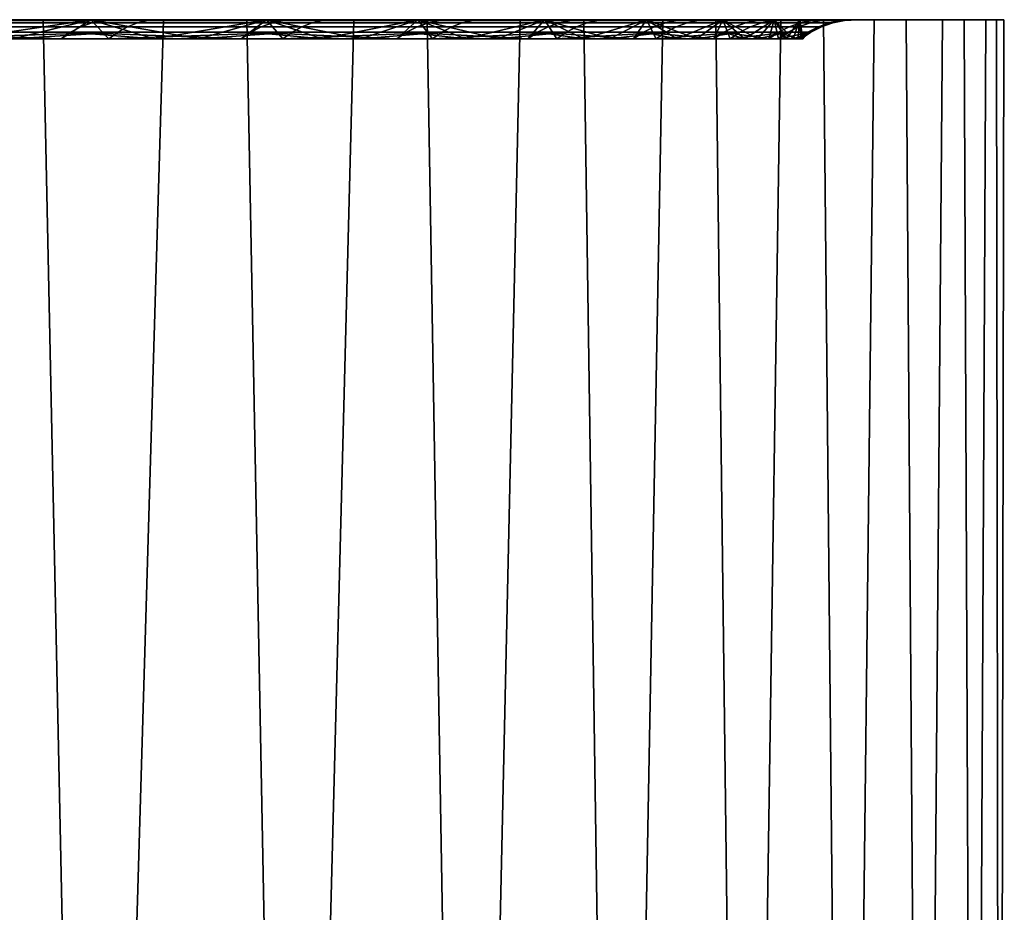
# Model space of a CAD drawing. Header units: metres. Extents: x -244 to 24, y -123 to 0.
# Tile 94 of 146: x 21.25 to 23.45, y -111.09 to -109.1. Entities that reach past the tile are written whole.
import ezdxf

# ---------------------------------------------------------------- set-up
doc = ezdxf.new("R2010")
doc.units = ezdxf.units.M
doc.layers.add('solid_10_231_103_000', color=7, linetype='CONTINUOUS')

msp = doc.modelspace()

# ---------------------------------------------------------------- linework, layer by layer
at = {"layer": 'solid_10_231_103_000'}
for points in [[(20.661945, -122.099998, 11.089925), (21.18758, -122.099998, 10.049323), (21.571888, -109.099998, 9.195356), (21.094887, -109.099998, 10.242478)], [(21.261818, -109.099998, 9.089825), (20.784496, -109.099998, 10.133809), (21.094887, -109.099998, 10.242478), (21.571888, -109.099998, 9.195356)], [(21.093424, -109.101753, 9.409343), (20.784496, -109.099998, 10.133809), (21.261818, -109.099998, 9.089825)], [(20.920263, -109.099998, -9.850499), (21.303316, -109.099998, -9.80156), (20.796877, -109.099998, -10.834775)], [(21.5772, -122.099998, -9.182966), (21.094143, -122.099998, -10.244003), (20.796877, -109.099998, -10.834775), (21.303316, -109.099998, -9.80156)], [(21.387831, -109.115685, -8.582888), (20.931538, -109.115685, -9.642406), (20.908712, -109.127617, -9.635146), (21.364698, -109.127617, -8.57671)], [(20.981749, -109.101753, -9.655803), (21.383327, -109.099998, -8.80015), (21.303316, -109.099998, -9.80156), (20.920263, -109.099998, -9.850499)], [(21.412567, -109.107018, -8.588751), (20.95599, -109.107018, -9.649413), (20.931538, -109.115685, -9.642406), (21.387831, -109.115685, -8.582888)], [(21.438566, -109.101753, -8.59396), (20.981749, -109.101753, -9.655803), (20.95599, -109.107018, -9.649413), (21.412567, -109.107018, -8.588751)], [(20.964657, -109.099998, 9.459565), (21.236029, -109.142578, 8.833518), (21.409901, -109.099998, 8.403309)], [(20.964657, -109.099998, 9.459565), (21.409901, -109.099998, 8.403309), (20.964659, -109.099998, -9.459562)], [(21.409903, -109.099998, -8.403305), (21.122355, -109.142578, -9.10198), (20.964659, -109.099998, -9.459562)], [(21.409901, -109.099998, 8.403309), (21.409903, -109.099998, -8.403305), (20.964659, -109.099998, -9.459562)], [(21.438566, -109.101753, -8.59396), (21.383327, -109.099998, -8.80015), (20.981749, -109.101753, -9.655803)], [(21.048721, -109.115685, 9.383847), (21.49193, -109.115685, 8.318789), (21.470404, -109.127617, 8.308555), (21.027704, -109.127617, 9.372617)], [(21.070778, -109.107018, 9.396116), (21.514538, -109.107018, 8.330028), (21.49193, -109.115685, 8.318789), (21.048721, -109.115685, 9.383847)], [(21.093424, -109.101753, 9.409343), (21.537773, -109.101753, 8.34222), (21.514538, -109.107018, 8.330028), (21.070778, -109.107018, 9.396116)], [(21.093424, -109.101753, 9.409343), (21.261818, -109.099998, 9.089825), (21.537773, -109.101753, 8.34222)], [(21.409903, -109.099998, -8.403305), (21.343468, -109.142578, -8.570665), (21.122355, -109.142578, -9.10198)], [(21.18758, -122.099998, 10.049323), (21.660847, -122.099998, 8.983884), (21.997049, -109.099998, 8.126036), (21.571888, -109.099998, 9.195356)], [(21.409901, -109.099998, 8.403309), (21.236029, -109.142578, 8.833518), (21.450438, -109.142578, 8.299317)], [(21.686829, -109.099998, 8.023169), (21.261818, -109.099998, 9.089825), (21.571888, -109.099998, 9.195356), (21.997049, -109.099998, 8.126036)], [(21.537773, -109.101753, 8.34222), (21.261818, -109.099998, 9.089825), (21.686829, -109.099998, 8.023169)], [(21.383327, -109.099998, -8.80015), (21.758434, -109.099998, -8.744838), (21.303316, -109.099998, -9.80156)], [(22.006927, -122.099998, -8.099234), (21.5772, -122.099998, -9.182966), (21.303316, -109.099998, -9.80156), (21.758434, -109.099998, -8.744838)], [(21.409903, -109.099998, -8.403305), (21.551332, -109.142578, -8.033679), (21.343468, -109.142578, -8.570665)], [(21.790533, -109.115685, -7.501863), (21.387831, -109.115685, -8.582888), (21.364698, -109.127617, -8.57671), (21.767145, -109.127617, -7.49678)], [(21.438566, -109.101753, -8.59396), (21.793682, -109.099998, -7.728195), (21.758434, -109.099998, -8.744838), (21.383327, -109.099998, -8.80015)], [(21.8155, -109.107018, -7.506572), (21.412567, -109.107018, -8.588751), (21.387831, -109.115685, -8.582888), (21.790533, -109.115685, -7.501863)], [(21.409901, -109.099998, 8.403309), (21.450438, -109.142578, 8.299317), (21.651348, -109.142578, 7.760091)], [(21.409901, -109.099998, 8.403309), (21.651348, -109.142578, 7.760091), (21.802404, -109.099998, 7.324936)], [(21.409901, -109.099998, 8.403309), (21.802404, -109.099998, 7.324936), (21.409903, -109.099998, -8.403305)], [(21.802406, -109.099998, -7.324933), (21.551332, -109.142578, -8.033679), (21.409903, -109.099998, -8.403305)], [(21.802404, -109.099998, 7.324936), (21.802406, -109.099998, -7.324933), (21.409903, -109.099998, -8.403305)], [(21.841688, -109.101753, -7.510591), (21.438566, -109.101753, -8.59396), (21.412567, -109.107018, -8.588751), (21.8155, -109.107018, -7.506572)], [(21.841688, -109.101753, -7.510591), (21.793682, -109.099998, -7.728195), (21.438566, -109.101753, -8.59396)], [(21.49193, -109.115685, 8.318789), (21.881285, -109.115685, 7.232885), (21.859297, -109.127617, 7.223671), (21.470404, -109.127617, 8.308555)], [(21.514538, -109.107018, 8.330028), (21.904398, -109.107018, 7.243071), (21.881285, -109.115685, 7.232885), (21.49193, -109.115685, 8.318789)], [(21.537773, -109.101753, 8.34222), (21.928175, -109.101753, 7.254204), (21.904398, -109.107018, 7.243071), (21.514538, -109.107018, 8.330028)], [(21.537773, -109.101753, 8.34222), (21.686829, -109.099998, 8.023169), (21.928175, -109.101753, 7.254204)], [(21.802406, -109.099998, -7.324933), (21.745773, -109.142578, -7.491416), (21.551332, -109.142578, -8.033679)], [(21.802404, -109.099998, 7.324936), (21.651348, -109.142578, 7.760091), (21.838757, -109.142578, 7.215858)], [(21.660847, -122.099998, 8.983884), (22.080576, -122.099998, 7.89624), (22.369009, -109.099998, 7.037761), (21.997049, -109.099998, 8.126036)], [(22.058258, -109.099998, 6.937043), (21.686829, -109.099998, 8.023169), (21.997049, -109.099998, 8.126036), (22.369009, -109.099998, 7.037761)], [(21.928175, -109.101753, 7.254204), (21.686829, -109.099998, 8.023169), (22.058258, -109.099998, 6.937043)], [(21.802406, -109.099998, -7.324933), (21.926544, -109.142578, -6.944536), (21.745773, -109.142578, -7.491416)], [(21.793682, -109.099998, -7.728195), (22.16124, -109.099998, -7.666938), (21.758434, -109.099998, -8.744838)], [(22.382261, -122.099998, -6.995482), (22.006927, -122.099998, -8.099234), (21.758434, -109.099998, -8.744838), (22.16124, -109.099998, -7.666938)], [(22.138636, -109.115685, -6.40204), (21.790533, -109.115685, -7.501863), (21.767145, -109.127617, -7.49678), (22.115042, -109.127617, -6.398064)], [(22.16378, -109.107018, -6.405587), (21.8155, -109.107018, -7.506572), (21.790533, -109.115685, -7.501863), (22.138636, -109.115685, -6.40204)], [(21.841688, -109.101753, -7.510591), (22.150431, -109.099998, -6.636893), (22.16124, -109.099998, -7.666938), (21.793682, -109.099998, -7.728195)], [(21.802404, -109.099998, 7.324936), (21.838757, -109.142578, 7.215858), (22.012587, -109.142578, 6.666782)], [(21.802404, -109.099998, 7.324936), (22.012587, -109.142578, 6.666782), (22.140381, -109.099998, 6.229223)], [(21.802404, -109.099998, 7.324936), (22.140381, -109.099998, 6.229223), (21.802406, -109.099998, -7.324933)], [(22.140383, -109.099998, -6.229219), (21.926544, -109.142578, -6.944536), (21.802406, -109.099998, -7.324933)], [(22.140381, -109.099998, 6.229223), (22.140383, -109.099998, -6.229219), (21.802406, -109.099998, -7.324933)], [(22.190102, -109.101753, -6.40841), (21.841688, -109.101753, -7.510591), (21.8155, -109.107018, -7.506572), (22.16378, -109.107018, -6.405587)], [(22.190102, -109.101753, -6.40841), (22.150431, -109.099998, -6.636893), (21.841688, -109.101753, -7.510591)], [(21.881285, -109.115685, 7.232885), (22.215813, -109.115685, 6.128858), (22.193411, -109.127617, 6.120685), (21.859297, -109.127617, 7.223671)], [(21.904398, -109.107018, 7.243071), (22.23938, -109.107018, 6.137968), (22.215813, -109.115685, 6.128858), (21.881285, -109.115685, 7.232885)], [(21.928175, -109.101753, 7.254204), (22.263651, -109.101753, 6.148017), (22.23938, -109.107018, 6.137968), (21.904398, -109.107018, 7.243071)], [(22.140383, -109.099998, -6.229219), (22.093466, -109.142578, -6.393647), (21.926544, -109.142578, -6.944536)], [(21.928175, -109.101753, 7.254204), (22.058258, -109.099998, 6.937043), (22.263651, -109.101753, 6.148017)], [(22.140381, -109.099998, 6.229223), (22.012587, -109.142578, 6.666782), (22.17264, -109.142578, 6.113428)], [(22.375332, -109.099998, 5.833875), (22.058258, -109.099998, 6.937043), (22.369009, -109.099998, 7.037761), (22.687307, -109.099998, 5.931879)], [(22.263651, -109.101753, 6.148017), (22.058258, -109.099998, 6.937043), (22.375332, -109.099998, 5.833875)], [(22.080576, -122.099998, 7.89624), (22.44573, -122.099998, 6.789079), (22.687307, -109.099998, 5.931879), (22.369009, -109.099998, 7.037761)], [(22.140383, -109.099998, -6.229219), (22.246502, -109.142578, -5.83893), (22.093466, -109.142578, -6.393647)], [(22.431265, -109.115685, -5.286176), (22.138636, -109.115685, -6.40204), (22.115042, -109.127617, -6.398064), (22.407518, -109.127617, -5.283313)], [(22.456533, -109.107018, -5.288555), (22.16378, -109.107018, -6.405587), (22.138636, -109.115685, -6.40204), (22.431265, -109.115685, -5.286176)], [(22.140381, -109.099998, 6.229223), (22.17264, -109.142578, 6.113428), (22.318737, -109.142578, 5.556429)], [(22.140381, -109.099998, 6.229223), (22.318737, -109.142578, 5.556429), (22.423277, -109.099998, 5.118222)], [(22.140381, -109.099998, 6.229223), (22.423277, -109.099998, 5.118222), (22.140383, -109.099998, -6.229219)], [(22.423277, -109.099998, -5.118218), (22.246502, -109.142578, -5.83893), (22.140383, -109.099998, -6.229219)], [(22.423277, -109.099998, 5.118222), (22.423277, -109.099998, -5.118218), (22.140383, -109.099998, -6.229219)], [(22.150431, -109.099998, -6.636893), (22.510542, -109.099998, -6.570998), (22.16124, -109.099998, -7.666938)], [(22.190102, -109.101753, -6.40841), (22.452536, -109.099998, -5.529297), (22.510542, -109.099998, -6.570998), (22.150431, -109.099998, -6.636893)], [(22.702276, -122.099998, -5.874441), (22.382261, -122.099998, -6.995482), (22.16124, -109.099998, -7.666938), (22.510542, -109.099998, -6.570998)], [(22.482933, -109.101753, -5.290177), (22.190102, -109.101753, -6.40841), (22.16378, -109.107018, -6.405587), (22.456533, -109.107018, -5.288555)], [(22.482933, -109.101753, -5.290177), (22.452536, -109.099998, -5.529297), (22.190102, -109.101753, -6.40841)], [(22.215813, -109.115685, 6.128858), (22.494677, -109.115685, 5.009474), (22.471909, -109.127617, 5.00236), (22.193411, -109.127617, 6.120685)], [(22.23938, -109.107018, 6.137968), (22.518648, -109.107018, 5.017488), (22.494677, -109.115685, 5.009474), (22.215813, -109.115685, 6.128858)], [(22.263651, -109.101753, 6.148017), (22.543364, -109.101753, 5.026431), (22.518648, -109.107018, 5.017488), (22.23938, -109.107018, 6.137968)], [(22.423277, -109.099998, -5.118218), (22.385649, -109.142578, -5.280406), (22.246502, -109.142578, -5.83893)], [(22.263651, -109.101753, 6.148017), (22.375332, -109.099998, 5.833875), (22.543364, -109.101753, 5.026431)], [(22.423277, -109.099998, 5.118222), (22.318737, -109.142578, 5.556429), (22.450788, -109.142578, 4.996201)], [(22.637341, -109.099998, 4.716009), (22.375332, -109.099998, 5.833875), (22.687307, -109.099998, 5.931879), (22.950991, -109.099998, 4.811909)], [(22.543364, -109.101753, 5.026431), (22.375332, -109.099998, 5.833875), (22.637341, -109.099998, 4.716009)], [(22.423277, -109.099998, -5.118218), (22.510845, -109.142578, -4.718243), (22.385649, -109.142578, -5.280406)], [(22.667688, -109.115685, -4.157066), (22.431265, -109.115685, -5.286176), (22.407518, -109.127617, -5.283313), (22.643843, -109.127617, -4.155323)], [(22.423277, -109.099998, 5.118222), (22.450788, -109.142578, 4.996201), (22.568773, -109.142578, 4.432875)], [(22.423277, -109.099998, 5.118222), (22.568773, -109.142578, 4.432875), (22.650555, -109.099998, 3.994027)], [(22.650557, -109.099998, -3.994024), (22.510845, -109.142578, -4.718243), (22.423277, -109.099998, -5.118218)], [(22.650555, -109.099998, 3.994027), (22.650557, -109.099998, -3.994024), (22.423277, -109.099998, -5.118218)], [(22.423277, -109.099998, 5.118222), (22.650555, -109.099998, 3.994027), (22.423277, -109.099998, -5.118218)], [(22.693027, -109.107018, -4.158273), (22.456533, -109.107018, -5.288555), (22.431265, -109.115685, -5.286176), (22.667688, -109.115685, -4.157066)], [(22.44573, -122.099998, 6.789079), (22.755409, -122.099998, 5.665138), (22.950991, -109.099998, 4.811909), (22.687307, -109.099998, 5.931879)], [(22.452536, -109.099998, -5.529297), (22.805735, -109.099998, -5.45889), (22.510542, -109.099998, -6.570998)], [(22.482933, -109.101753, -5.290177), (22.699253, -109.099998, -4.40832), (22.805735, -109.099998, -5.45889), (22.452536, -109.099998, -5.529297)], [(22.719454, -109.101753, -4.158695), (22.482933, -109.101753, -5.290177), (22.456533, -109.107018, -5.288555), (22.693027, -109.107018, -4.158273)], [(22.494677, -109.115685, 5.009474), (22.717173, -109.115685, 3.877538), (22.694092, -109.127617, 3.871499), (22.471909, -109.127617, 5.00236)], [(22.719454, -109.101753, -4.158695), (22.699253, -109.099998, -4.40832), (22.482933, -109.101753, -5.290177)], [(22.518648, -109.107018, 5.017488), (22.741501, -109.107018, 3.884437), (22.717173, -109.115685, 3.877538), (22.494677, -109.115685, 5.009474)], [(22.966181, -122.099998, -4.738881), (22.702276, -122.099998, -5.874441), (22.510542, -109.099998, -6.570998), (22.805735, -109.099998, -5.45889)], [(22.650557, -109.099998, -3.994024), (22.621944, -109.142578, -4.153022), (22.510845, -109.142578, -4.718243)], [(22.543364, -109.101753, 5.026431), (22.766613, -109.101753, 3.892255), (22.741501, -109.107018, 3.884437), (22.518648, -109.107018, 5.017488)], [(22.543364, -109.101753, 5.026431), (22.637341, -109.099998, 4.716009), (22.766613, -109.101753, 3.892255)], [(22.650555, -109.099998, 3.994027), (22.568773, -109.142578, 4.432875), (22.672659, -109.142578, 3.866585)], [(22.650557, -109.099998, -3.994024), (22.718822, -109.142578, -3.585389), (22.621944, -109.142578, -4.153022)], [(22.843496, -109.099998, 3.58665), (22.637341, -109.099998, 4.716009), (22.950991, -109.099998, 4.811909), (23.159353, -109.099998, 3.680604)], [(22.766613, -109.101753, 3.892255), (22.637341, -109.099998, 4.716009), (22.843496, -109.099998, 3.58665)], [(22.847313, -109.115685, -3.017541), (22.667688, -109.115685, -4.157066), (22.643843, -109.127617, -4.155323), (22.82342, -109.127617, -3.016919)], [(22.650555, -109.099998, 3.994027), (22.672659, -109.142578, 3.866585), (22.76236, -109.142578, 3.297714)], [(22.650555, -109.099998, 3.994027), (22.76236, -109.142578, 3.297714), (22.821533, -109.099998, 2.859491)], [(22.650555, -109.099998, 3.994027), (22.821533, -109.099998, 2.859491), (22.650557, -109.099998, -3.994024)], [(22.821533, -109.099998, -2.859487), (22.718822, -109.142578, -3.585389), (22.650557, -109.099998, -3.994024)], [(22.821533, -109.099998, 2.859491), (22.821533, -109.099998, -2.859487), (22.650557, -109.099998, -3.994024)], [(22.872669, -109.107018, -3.017573), (22.693027, -109.107018, -4.158273), (22.667688, -109.115685, -4.157066), (22.847313, -109.115685, -3.017541)], [(22.899067, -109.101753, -3.016796), (22.719454, -109.101753, -4.158695), (22.693027, -109.107018, -4.158273), (22.872669, -109.107018, -3.017573)], [(22.717173, -109.115685, 3.877538), (22.88275, -109.115685, 2.735886), (22.859404, -109.127617, 2.730937), (22.694092, -109.127617, 3.871499)], [(22.699253, -109.099998, -4.40832), (23.046114, -109.099998, -4.333512), (22.805735, -109.099998, -5.45889)], [(22.719454, -109.101753, -4.158695), (22.890074, -109.099998, -3.276335), (23.046114, -109.099998, -4.333512), (22.699253, -109.099998, -4.40832)], [(22.741501, -109.107018, 3.884437), (22.907379, -109.107018, 2.741655), (22.88275, -109.115685, 2.735886), (22.717173, -109.115685, 3.877538)], [(22.821533, -109.099998, -2.859487), (22.801428, -109.142578, -3.015767), (22.718822, -109.142578, -3.585389)], [(22.899067, -109.101753, -3.016796), (22.890074, -109.099998, -3.276335), (22.719454, -109.101753, -4.158695)], [(22.766613, -109.101753, 3.892255), (22.932837, -109.101753, 2.74833), (22.907379, -109.107018, 2.741655), (22.741501, -109.107018, 3.884437)], [(22.755409, -122.099998, 5.665138), (23.008844, -122.099998, 4.527196), (23.159353, -109.099998, 3.680604), (22.950991, -109.099998, 4.811909)], [(22.821533, -109.099998, 2.859491), (22.76236, -109.142578, 3.297714), (22.83779, -109.142578, 2.726777)], [(22.766613, -109.101753, 3.892255), (22.843496, -109.099998, 3.58665), (22.932837, -109.101753, 2.74833)], [(22.821533, -109.099998, -2.859487), (22.869749, -109.142578, -2.444287), (22.801428, -109.142578, -3.015767)], [(23.173321, -122.099998, -3.591607), (22.966181, -122.099998, -4.738881), (22.805735, -109.099998, -5.45889), (23.046114, -109.099998, -4.333512)], [(22.821533, -109.099998, 2.859491), (22.83779, -109.142578, 2.726777), (22.89889, -109.142578, 2.154246)], [(22.821533, -109.099998, 2.859491), (22.89889, -109.142578, 2.154246), (22.935692, -109.099998, 1.718784)], [(22.935692, -109.099998, -1.71878), (22.869749, -109.142578, -2.444287), (22.821533, -109.099998, -2.859487)], [(22.935692, -109.099998, 1.718784), (22.935692, -109.099998, -1.71878), (22.821533, -109.099998, -2.859487)], [(22.821533, -109.099998, 2.859491), (22.935692, -109.099998, 1.718784), (22.821533, -109.099998, -2.859487)], [(22.96969, -109.115685, -1.870454), (22.847313, -109.115685, -3.017541), (22.82342, -109.127617, -3.016919), (22.945803, -109.127617, -1.870955)], [(22.843496, -109.099998, 3.58665), (23.159353, -109.099998, 3.680604), (23.312006, -109.099998, 2.540123)], [(22.932837, -109.101753, 2.74833), (22.843496, -109.099998, 3.58665), (23.312006, -109.099998, 2.540123), (22.993334, -109.099998, 2.44867)], [(22.995007, -109.107018, -1.869314), (22.872669, -109.107018, -3.017573), (22.847313, -109.115685, -3.017541), (22.96969, -109.115685, -1.870454)], [(22.88275, -109.115685, 2.735886), (22.990988, -109.115685, 1.587379), (22.967428, -109.127617, 1.58353), (22.859404, -109.127617, 2.730937)], [(22.935692, -109.099998, -1.71878), (22.923763, -109.142578, -1.871088), (22.869749, -109.142578, -2.444287)], [(23.021324, -109.101753, -1.86734), (22.899067, -109.101753, -3.016796), (22.872669, -109.107018, -3.017573), (22.995007, -109.107018, -1.869314)], [(22.907379, -109.107018, 2.741655), (23.015869, -109.107018, 1.592005), (22.990988, -109.115685, 1.587379), (22.88275, -109.115685, 2.735886)], [(22.890074, -109.099998, -3.276335), (23.230865, -109.099998, -3.198371), (23.046114, -109.099998, -4.333512)], [(22.899067, -109.101753, -3.016796), (23.024488, -109.099998, -2.136028), (23.230865, -109.099998, -3.198371), (22.890074, -109.099998, -3.276335)], [(22.935692, -109.099998, 1.718784), (22.89889, -109.142578, 2.154246), (22.945635, -109.142578, 1.580425)], [(23.021324, -109.101753, -1.86734), (23.024488, -109.099998, -2.136028), (22.899067, -109.101753, -3.016796)], [(22.932837, -109.101753, 2.74833), (23.041618, -109.101753, 1.597521), (23.015869, -109.107018, 1.592005), (22.907379, -109.107018, 2.741655)], [(22.935692, -109.099998, -1.71878), (22.963425, -109.142578, -1.296555), (22.923763, -109.142578, -1.871088)], [(22.932837, -109.101753, 2.74833), (22.993334, -109.099998, 2.44867), (23.041618, -109.101753, 1.597521)], [(22.935692, -109.099998, 1.718784), (22.945635, -109.142578, 1.580425), (22.978004, -109.142578, 1.005617)], [(22.935692, -109.099998, 1.718784), (22.978004, -109.142578, 1.005617), (22.992826, -109.099998, 0.573856)], [(22.992826, -109.099998, -0.573852), (22.963425, -109.142578, -1.296555), (22.935692, -109.099998, -1.71878)], [(22.992826, -109.099998, 0.573856), (22.992826, -109.099998, -0.573852), (22.935692, -109.099998, -1.71878)], [(22.935692, -109.099998, 1.718784), (22.992826, -109.099998, 0.573856), (22.935692, -109.099998, -1.71878)], [(23.034513, -109.115685, -0.71868), (22.96969, -109.115685, -1.870454), (22.945803, -109.127617, -1.870955), (23.010681, -109.127617, -0.720302)], [(22.992826, -109.099998, -0.573852), (22.988688, -109.142578, -0.721211), (22.963425, -109.142578, -1.296555)], [(22.990988, -109.115685, 1.587379), (23.041618, -109.115685, 0.434894), (23.017897, -109.127617, 0.432155), (22.967428, -109.127617, 1.58353)], [(23.059738, -109.107018, -0.716372), (22.995007, -109.107018, -1.869314), (22.96969, -109.115685, -1.870454), (23.034513, -109.115685, -0.71868)], [(22.992826, -109.099998, 0.573856), (22.978004, -109.142578, 1.005617), (22.995975, -109.142578, 0.43018)], [(22.992826, -109.099998, -0.573852), (22.999538, -109.142578, -0.145531), (22.988688, -109.142578, -0.721211)], [(23.015869, -109.107018, 1.592005), (23.066698, -109.107018, 0.438366), (23.041618, -109.115685, 0.434894), (22.990988, -109.115685, 1.587379)], [(22.992826, -109.099998, 0.573856), (22.995975, -109.142578, 0.43018), (22.999538, -109.142578, -0.145531)], [(22.992826, -109.099998, 0.573856), (22.999538, -109.142578, -0.145531), (22.992826, -109.099998, -0.573852)], [(22.993334, -109.099998, 2.44867), (23.312006, -109.099998, 2.540123), (23.408535, -109.099998, 1.393617)], [(23.041618, -109.101753, 1.597521), (22.993334, -109.099998, 2.44867), (23.408535, -109.099998, 1.393617), (23.086538, -109.099998, 1.304475)], [(23.085918, -109.101753, -0.713208), (23.021324, -109.101753, -1.86734), (22.995007, -109.107018, -1.869314), (23.059738, -109.107018, -0.716372)], [(23.008844, -122.099998, 4.527196), (23.205412, -122.099998, 3.378064), (23.312006, -109.099998, 2.540123), (23.159353, -109.099998, 3.680604)], [(23.041618, -109.115685, 0.434894), (23.034513, -109.115685, -0.71868), (23.010681, -109.127617, -0.720302), (23.017897, -109.127617, 0.432155)], [(23.041618, -109.101753, 1.597521), (23.09269, -109.101753, 0.442711), (23.066698, -109.107018, 0.438366), (23.015869, -109.107018, 1.592005)], [(23.021324, -109.101753, -1.86734), (23.102114, -109.099998, -0.990796), (23.359764, -109.099998, -2.054847), (23.024488, -109.099998, -2.136028)], [(23.085918, -109.101753, -0.713208), (23.102114, -109.099998, -0.990796), (23.021324, -109.101753, -1.86734)], [(23.024488, -109.099998, -2.136028), (23.359764, -109.099998, -2.054847), (23.230865, -109.099998, -3.198371)], [(23.066698, -109.107018, 0.438366), (23.059738, -109.107018, -0.716372), (23.034513, -109.115685, -0.71868), (23.041618, -109.115685, 0.434894)], [(23.041618, -109.101753, 1.597521), (23.086538, -109.099998, 1.304475), (23.09269, -109.101753, 0.442711)], [(23.323185, -122.099998, -2.435457), (23.173321, -122.099998, -3.591607), (23.046114, -109.099998, -4.333512), (23.230865, -109.099998, -3.198371)], [(23.09269, -109.101753, 0.442711), (23.085918, -109.101753, -0.713208), (23.059738, -109.107018, -0.716372), (23.066698, -109.107018, 0.438366)], [(23.085918, -109.101753, -0.713208), (23.122826, -109.099998, 0.156861), (23.432472, -109.099998, -0.906529), (23.102114, -109.099998, -0.990796)], [(23.09269, -109.101753, 0.442711), (23.122826, -109.099998, 0.156861), (23.085918, -109.101753, -0.713208)], [(23.086538, -109.099998, 1.304475), (23.408535, -109.099998, 1.393617), (23.448734, -109.099998, 0.243611)], [(23.09269, -109.101753, 0.442711), (23.086538, -109.099998, 1.304475), (23.448734, -109.099998, 0.243611), (23.122826, -109.099998, 0.156861)], [(23.102114, -109.099998, -0.990796), (23.432472, -109.099998, -0.906529), (23.359764, -109.099998, -2.054847)], [(23.122826, -109.099998, 0.156861), (23.448734, -109.099998, 0.243611), (23.432472, -109.099998, -0.906529)], [(23.205412, -122.099998, 3.378064), (23.344624, -122.099998, 2.220583), (23.408535, -109.099998, 1.393617), (23.312006, -109.099998, 2.540123)], [(23.415405, -122.099998, -1.273287), (23.323185, -122.099998, -2.435457), (23.230865, -109.099998, -3.198371), (23.359764, -109.099998, -2.054847)], [(23.344624, -122.099998, 2.220583), (23.426136, -122.099998, 1.057613), (23.448734, -109.099998, 0.243611), (23.408535, -109.099998, 1.393617)], [(23.449749, -122.099998, -0.107971), (23.415405, -122.099998, -1.273287), (23.359764, -109.099998, -2.054847), (23.432472, -109.099998, -0.906529)], [(23.426136, -122.099998, 1.057613), (23.449749, -122.099998, -0.107971), (23.432472, -109.099998, -0.906529), (23.448734, -109.099998, 0.243611)], [(20.908712, -109.127617, -9.635146), (21.122355, -109.142578, -9.10198), (21.343468, -109.142578, -8.570665)], [(21.364698, -109.127617, -8.57671), (20.908712, -109.127617, -9.635146), (21.343468, -109.142578, -8.570665)], [(21.470404, -109.127617, 8.308555), (21.236029, -109.142578, 8.833518), (21.008171, -109.142578, 9.362514)], [(21.027704, -109.127617, 9.372617), (21.470404, -109.127617, 8.308555), (21.008171, -109.142578, 9.362514)], [(21.470404, -109.127617, 8.308555), (21.450438, -109.142578, 8.299317), (21.236029, -109.142578, 8.833518)], [(21.364698, -109.127617, -8.57671), (21.343468, -109.142578, -8.570665), (21.551332, -109.142578, -8.033679)], [(21.364698, -109.127617, -8.57671), (21.551332, -109.142578, -8.033679), (21.745773, -109.142578, -7.491416)], [(21.767145, -109.127617, -7.49678), (21.364698, -109.127617, -8.57671), (21.745773, -109.142578, -7.491416)], [(21.859297, -109.127617, 7.223671), (21.651348, -109.142578, 7.760091), (21.450438, -109.142578, 8.299317)], [(21.470404, -109.127617, 8.308555), (21.859297, -109.127617, 7.223671), (21.450438, -109.142578, 8.299317)], [(21.859297, -109.127617, 7.223671), (21.838757, -109.142578, 7.215858), (21.651348, -109.142578, 7.760091)], [(21.767145, -109.127617, -7.49678), (21.745773, -109.142578, -7.491416), (21.926544, -109.142578, -6.944536)], [(21.767145, -109.127617, -7.49678), (21.926544, -109.142578, -6.944536), (22.093466, -109.142578, -6.393647)], [(22.115042, -109.127617, -6.398064), (21.767145, -109.127617, -7.49678), (22.093466, -109.142578, -6.393647)], [(22.193411, -109.127617, 6.120685), (22.012587, -109.142578, 6.666782), (21.838757, -109.142578, 7.215858)], [(21.859297, -109.127617, 7.223671), (22.193411, -109.127617, 6.120685), (21.838757, -109.142578, 7.215858)], [(22.193411, -109.127617, 6.120685), (22.17264, -109.142578, 6.113428), (22.012587, -109.142578, 6.666782)], [(22.115042, -109.127617, -6.398064), (22.093466, -109.142578, -6.393647), (22.246502, -109.142578, -5.83893)], [(22.115042, -109.127617, -6.398064), (22.246502, -109.142578, -5.83893), (22.385649, -109.142578, -5.280406)], [(22.407518, -109.127617, -5.283313), (22.115042, -109.127617, -6.398064), (22.385649, -109.142578, -5.280406)], [(22.471909, -109.127617, 5.00236), (22.318737, -109.142578, 5.556429), (22.17264, -109.142578, 6.113428)], [(22.193411, -109.127617, 6.120685), (22.471909, -109.127617, 5.00236), (22.17264, -109.142578, 6.113428)], [(22.471909, -109.127617, 5.00236), (22.450788, -109.142578, 4.996201), (22.318737, -109.142578, 5.556429)], [(22.407518, -109.127617, -5.283313), (22.385649, -109.142578, -5.280406), (22.510845, -109.142578, -4.718243)], [(22.407518, -109.127617, -5.283313), (22.510845, -109.142578, -4.718243), (22.621944, -109.142578, -4.153022)], [(22.643843, -109.127617, -4.155323), (22.407518, -109.127617, -5.283313), (22.621944, -109.142578, -4.153022)], [(22.694092, -109.127617, 3.871499), (22.568773, -109.142578, 4.432875), (22.450788, -109.142578, 4.996201)], [(22.471909, -109.127617, 5.00236), (22.694092, -109.127617, 3.871499), (22.450788, -109.142578, 4.996201)], [(22.694092, -109.127617, 3.871499), (22.672659, -109.142578, 3.866585), (22.568773, -109.142578, 4.432875)], [(22.643843, -109.127617, -4.155323), (22.621944, -109.142578, -4.153022), (22.718822, -109.142578, -3.585389)], [(22.643843, -109.127617, -4.155323), (22.718822, -109.142578, -3.585389), (22.801428, -109.142578, -3.015767)], [(22.82342, -109.127617, -3.016919), (22.643843, -109.127617, -4.155323), (22.801428, -109.142578, -3.015767)], [(22.859404, -109.127617, 2.730937), (22.76236, -109.142578, 3.297714), (22.672659, -109.142578, 3.866585)], [(22.694092, -109.127617, 3.871499), (22.859404, -109.127617, 2.730937), (22.672659, -109.142578, 3.866585)], [(22.859404, -109.127617, 2.730937), (22.83779, -109.142578, 2.726777), (22.76236, -109.142578, 3.297714)], [(22.82342, -109.127617, -3.016919), (22.801428, -109.142578, -3.015767), (22.869749, -109.142578, -2.444287)], [(22.82342, -109.127617, -3.016919), (22.869749, -109.142578, -2.444287), (22.923763, -109.142578, -1.871088)], [(22.945803, -109.127617, -1.870955), (22.82342, -109.127617, -3.016919), (22.923763, -109.142578, -1.871088)], [(22.967428, -109.127617, 1.58353), (22.89889, -109.142578, 2.154246), (22.83779, -109.142578, 2.726777)], [(22.859404, -109.127617, 2.730937), (22.967428, -109.127617, 1.58353), (22.83779, -109.142578, 2.726777)], [(22.967428, -109.127617, 1.58353), (22.945635, -109.142578, 1.580425), (22.89889, -109.142578, 2.154246)], [(22.945803, -109.127617, -1.870955), (22.923763, -109.142578, -1.871088), (22.963425, -109.142578, -1.296555)], [(23.017897, -109.127617, 0.432155), (22.978004, -109.142578, 1.005617), (22.945635, -109.142578, 1.580425)], [(22.967428, -109.127617, 1.58353), (23.017897, -109.127617, 0.432155), (22.945635, -109.142578, 1.580425)], [(22.945803, -109.127617, -1.870955), (22.963425, -109.142578, -1.296555), (22.988688, -109.142578, -0.721211)], [(23.010681, -109.127617, -0.720302), (22.945803, -109.127617, -1.870955), (22.988688, -109.142578, -0.721211)], [(23.017897, -109.127617, 0.432155), (22.995975, -109.142578, 0.43018), (22.978004, -109.142578, 1.005617)], [(23.010681, -109.127617, -0.720302), (22.988688, -109.142578, -0.721211), (22.999538, -109.142578, -0.145531)], [(23.010681, -109.127617, -0.720302), (22.999538, -109.142578, -0.145531), (22.995975, -109.142578, 0.43018)], [(23.017897, -109.127617, 0.432155), (23.010681, -109.127617, -0.720302), (22.995975, -109.142578, 0.43018)]]:
    msp.add_3dface(points, dxfattribs=at)

doc.saveas('drawing.dxf')
